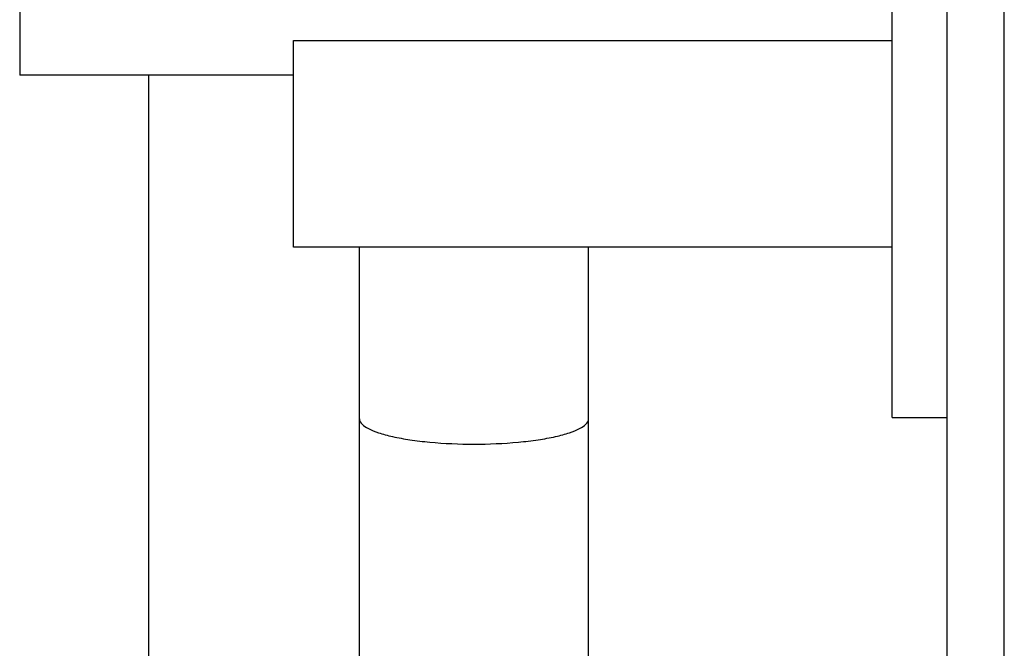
# Model space of a CAD drawing. Header units: millimetres. Extents: x 0 to 1189, y 0 to 841.
# Tile 53 of 172: x 633.58 to 643.94, y 282.51 to 289.12. Entities that reach past the tile are written whole.
import ezdxf

# ---------------------------------------------------------------- set-up
doc = ezdxf.new("R2010")
doc.units = ezdxf.units.MM
doc.header["$LTSCALE"] = 65.395
for name, color, linetype in [('8M32E_GENSET_GENERATOR_ABL1724', 7, 'CONTINUOUS'), ('8M32E_GENSET_GENERATOR_T1_PBL1725', 7, 'CONTINUOUS'), ('8M32E_GENSET_GRUNDRAHMEN_ABL1726', 7, 'CONTINUOUS'), ('8M32E_GENSET_GRUNDRAHMEN_T1_PBL1727', 7, 'CONTINUOUS'), ('oben_15_VBL1723', 7, 'CONTINUOUS')]:
    doc.layers.add(name, color=color, linetype=linetype)

# ---------------------------------------------------------------- blocks, each defined once
blk = doc.blocks.new('8M32E_GENSET_GENERATOR_T1_PBL1725', base_point=(691.019, 287.417))
at = {"layer": '8M32E_GENSET_GENERATOR_T1_PBL1725', "color": 7, "linetype": 'Continuous'}
for p, q in [((643.939, 263.937), (643.939, 324.337)), ((643.339, 264.937), (643.339, 323.337)), ((642.759, 284.937), (642.759, 303.337)), ((633.579, 299.737), (633.579, 288.537)), ((636.459, 286.729), (636.459, 288.902)), ((636.459, 288.902), (642.759, 288.902)), ((636.459, 288.537), (633.579, 288.537)), ((642.759, 286.729), (636.459, 286.729)), ((637.153, 281.056), (637.153, 286.729)), ((639.565, 281.056), (639.565, 286.729)), ((642.759, 284.937), (643.339, 284.937))]:
    blk.add_line(p, q, dxfattribs=at)
blk.add_open_spline([(637.153, 284.924), (637.153, 284.879), (637.241, 284.818), (637.361, 284.772), (637.512, 284.732), (637.692, 284.7), (637.978, 284.666), (638.359, 284.651), (638.741, 284.666), (639.027, 284.7), (639.207, 284.732), (639.357, 284.772), (639.477, 284.818), (639.565, 284.879), (639.565, 284.924)], degree=3, knots=[0, 0, 0, 0, 0.053256, 0.100046, 0.160618, 0.233512, 0.316424, 0.5, 0.683576, 0.766488, 0.839382, 0.899954, 0.946744, 1, 1, 1, 1], dxfattribs=at)
blk = doc.blocks.new('8M32E_GENSET_GENERATOR_ABL1724', base_point=(691.019, 287.417))
at = {"layer": '8M32E_GENSET_GENERATOR_T1_PBL1725'}
blk.add_blockref('8M32E_GENSET_GENERATOR_T1_PBL1725', (691.019, 287.417), dxfattribs=at)
blk = doc.blocks.new('8M32E_GENSET_GRUNDRAHMEN_T1_PBL1727', base_point=(813.219, 294.137))
at = {"layer": '8M32E_GENSET_GRUNDRAHMEN_T1_PBL1727', "color": 7, "linetype": 'Continuous'}
blk.add_line((634.939, 275.925), (634.939, 288.537), dxfattribs=at)
blk = doc.blocks.new('8M32E_GENSET_GRUNDRAHMEN_ABL1726', base_point=(813.219, 294.137))
at = {"layer": '8M32E_GENSET_GRUNDRAHMEN_T1_PBL1727'}
blk.add_blockref('8M32E_GENSET_GRUNDRAHMEN_T1_PBL1727', (813.219, 294.137), dxfattribs=at)
blk = doc.blocks.new('OBEN_15_VBL1723', base_point=(841.392, 294.137))
at = {"layer": '8M32E_GENSET_GENERATOR_ABL1724'}
blk.add_blockref('8M32E_GENSET_GENERATOR_ABL1724', (691.019, 287.417), dxfattribs=at)
at = {"layer": '8M32E_GENSET_GRUNDRAHMEN_ABL1726'}
blk.add_blockref('8M32E_GENSET_GRUNDRAHMEN_ABL1726', (813.219, 294.137), dxfattribs=at)

msp = doc.modelspace()

# ---------------------------------------------------------------- block references
at = {"layer": 'oben_15_VBL1723'}
msp.add_blockref('OBEN_15_VBL1723', (841.3924, 294.13694), dxfattribs=at)

doc.saveas('drawing.dxf')
